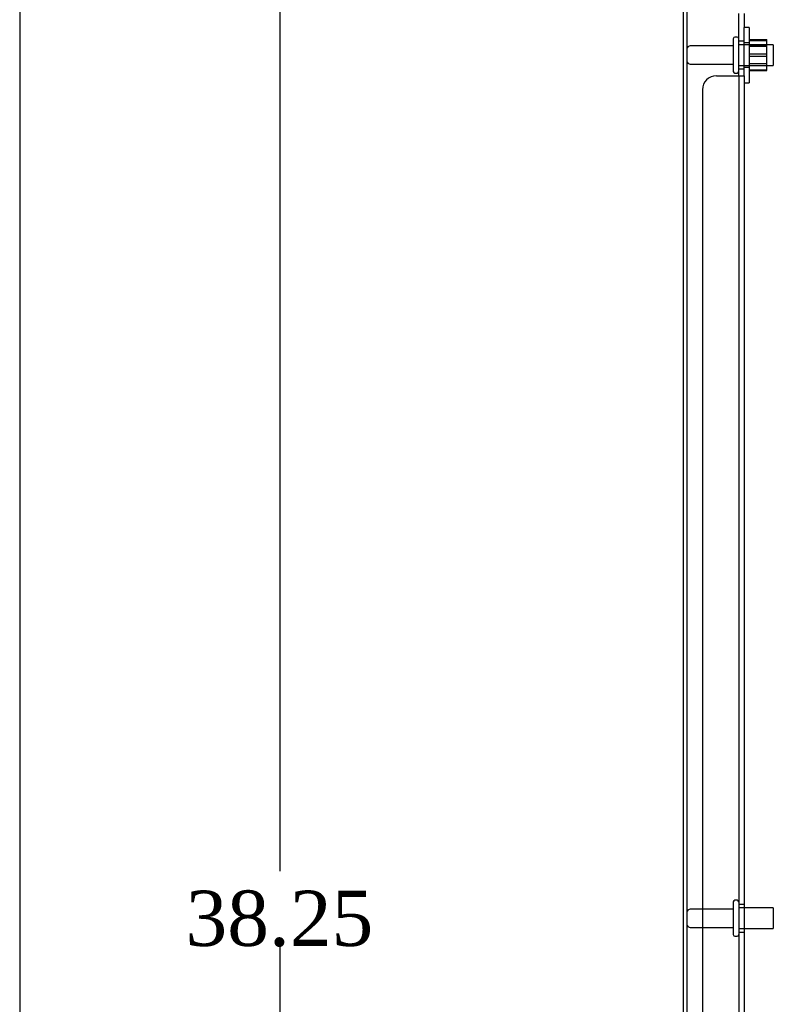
# Model space of a CAD drawing. Header units: inches. Extents: x 1 to 240, y -1 to 159.
# Tile 8 of 61: x 1 to 15, y 78 to 96. Entities that reach past the tile are written whole.
import ezdxf
from ezdxf.enums import TextEntityAlignment as Align
from ezdxf.lldxf.tags import DXFTag

# ---------------------------------------------------------------- set-up
doc = ezdxf.new("R2010")
doc.units = ezdxf.units.IN
doc.header["$MEASUREMENT"] = 0
for name, color, linetype in [('COM40680', 7, 'Continuous'), ('COM70726-5', 7, 'Continuous'), ('Default', 7, 'Continuous'), ('NTS166105', 7, 'Continuous'), ('STD26089', 7, 'Continuous'), ('WAF25059', 7, 'Continuous')]:
    doc.layers.add(name, color=color, linetype=linetype)
doc.styles.add('SEACAD_Times_New_Roman', font='times.ttf')
tags = doc.linetypes.add('HIDDEN2', pattern=[0.1875, 0.125, -0.0625]).pattern_tags.tags
tags[6:7] = [DXFTag(74, 4), DXFTag(75, 0), DXFTag(340, '0'), DXFTag(46, 0.0), DXFTag(50, 0.0), DXFTag(44, 0.0), DXFTag(45, 0.0)]
tags[4:5] = [DXFTag(74, 4), DXFTag(75, 0), DXFTag(340, '0'), DXFTag(46, 0.0), DXFTag(50, 0.0), DXFTag(44, 0.0), DXFTag(45, 0.0)]
doc.dimstyles.new('HAMMOND_(STH_-_240x160)', dxfattribs={"dimtxt": 1, "dimasz": 1.25, "dimexe": 0.5, "dimexo": 0.5, "dimgap": 0.25, "dimtad": 0, "dimtih": 1, "dimtoh": 1, "dimlfac": 0.125, "dimzin": 0, "dimdsep": 46, "dimtxsty": 'SEACAD_Times_New_Roman', "dimblk1": '_SE_FILLED', "dimblk2": '_SE_FILLED', "dimsah": 1, "dimcen": 0.5, "dimadec": 0, "dimazin": 0, "dimtfac": 0.8, "dimtofl": 0, "dimtmove": 0, "dimatfit": 3, "dimfxl": 1, "dimtolj": 1, "dimtzin": 0, "dimarcsym": 0})

# ---------------------------------------------------------------- blocks, each defined once
blk = doc.blocks.new('SE6')
at = {"layer": 'COM40680', "color": 7, "linetype": 'HIDDEN2'}
for p, q in [((13.974, 95.938), (13.974, 96.188)), ((14.069, 96.188), (14.069, 95.938)), ((13.974, 95.061), (13.974, 95.938)), ((14.069, 95.061), (14.069, 95.938)), ((14.069, 95.688), (13.974, 95.688)), ((13.974, 95.188), (14.069, 95.188)), ((13.569, 95.061), (13.944, 95.061)), ((13.944, 95.061), (14.069, 95.061)), ((13.974, 95.061), (13.974, 64.565)), ((14.069, 95.061), (14.069, 64.565)), ((13.319, 94.811), (13.319, 64.815)), ((14.069, 80.063), (13.974, 80.063)), ((13.974, 79.563), (14.069, 79.563))]:
    blk.add_line(p, q, dxfattribs=at)
blk.add_arc((13.569, 94.811), 0.25, 90, 180, dxfattribs=at)
at = {"layer": 'COM70726-5', "color": 7, "linetype": 'Continuous'}
blk.add_line((12.965, 97.705), (12.965, 61.921), dxfattribs=at)
at = {"layer": 'COM70726-5', "color": 7, "linetype": 'HIDDEN2'}
blk.add_line((13.037, 97.705), (13.037, 61.921), dxfattribs=at)
at = {"layer": 'NTS166105', "color": 7, "linetype": 'HIDDEN2'}
for p, q in [((14.165, 95.719), (14.485, 95.719)), ((14.485, 95.703), (14.485, 95.719)), ((14.165, 95.703), (14.485, 95.703)), ((14.165, 95.626), (14.485, 95.626)), ((14.485, 95.592), (14.165, 95.592)), ((14.485, 95.418), (14.485, 95.703)), ((14.165, 95.46), (14.485, 95.46)), ((14.165, 95.418), (14.485, 95.418)), ((14.485, 95.159), (14.485, 95.418)), ((14.165, 95.284), (14.485, 95.284)), ((14.165, 95.251), (14.485, 95.251)), ((14.165, 95.172), (14.485, 95.172)), ((14.165, 95.159), (14.485, 95.159))]:
    blk.add_line(p, q, dxfattribs=at)
at = {"layer": 'STD26089', "color": 7, "linetype": 'HIDDEN2'}
for p, q in [((13.874, 95.733), (13.874, 95.143)), ((13.944, 95.763), (13.904, 95.763)), ((13.874, 95.604), (13.097, 95.604)), ((14.599, 95.626), (13.974, 95.626)), ((14.599, 95.626), (14.599, 95.251)), ((13.097, 95.272), (13.874, 95.272)), ((13.974, 95.251), (14.599, 95.251)), ((13.904, 95.113), (13.944, 95.113)), ((13.874, 80.108), (13.874, 79.518)), ((13.944, 80.138), (13.904, 80.138)), ((13.874, 79.979), (13.097, 79.979)), ((14.599, 80.001), (13.974, 80.001)), ((14.599, 80.001), (14.599, 79.626)), ((13.097, 79.647), (13.874, 79.647)), ((13.974, 79.626), (14.599, 79.626)), ((13.904, 79.488), (13.944, 79.488))]:
    blk.add_line(p, q, dxfattribs=at)
for centre, radius, start, end in [((13.904, 95.733), 0.03, 90, 180), ((13.944, 95.733), 0.03, 0, 90), ((13.097, 95.544), 0.06, 90, 180), ((13.097, 95.332), 0.06, 180, 270), ((13.904, 95.143), 0.03, 180, 270), ((13.944, 95.143), 0.03, 270, 0), ((13.904, 80.108), 0.03, 90, 180), ((13.944, 80.108), 0.03, 0, 90), ((13.097, 79.919), 0.06, 90, 180), ((13.097, 79.707), 0.06, 180, 270), ((13.904, 79.518), 0.03, 180, 270), ((13.944, 79.518), 0.03, 270, 0)]:
    blk.add_arc(centre, radius, start, end, dxfattribs=at)
at = {"layer": 'WAF25059', "color": 7, "linetype": 'HIDDEN2'}
for p, q in [((14.165, 95.938), (14.069, 95.938)), ((14.165, 95.938), (14.165, 94.938)), ((14.165, 95.661), (14.069, 95.661)), ((14.069, 95.216), (14.165, 95.216)), ((14.069, 94.938), (14.165, 94.938))]:
    blk.add_line(p, q, dxfattribs=at)
blk = doc.blocks.new('DMBLK2524')
at = {"layer": 'Default', "linetype": 'Continuous'}
for points in [[(5.459, 97.688), (5.876, 97.688), (5.668, 98.938)], [(5.459, 61.938), (5.668, 60.688), (5.876, 61.938)]]:
    blk.add_hatch(color=7, dxfattribs=at).paths.add_polyline_path(points)
at = {"layer": 'Default', "color": 7, "linetype": 'Continuous'}
for p, q in [((12.34, 98.938), (5.168, 98.938)), ((5.668, 98.938), (5.668, 80.663)), ((5.668, 79.313), (5.668, 60.688)), ((12.34, 60.688), (5.168, 60.688))]:
    blk.add_line(p, q, dxfattribs=at)
at = {"layer": 'Default', "color": 7, "linetype": 'Continuous', "style": 'SEACAD_Times_New_Roman'}
blk.add_text('38.25', height=1, dxfattribs=at).set_placement((3.961, 80.313), align=Align.TOP_LEFT)
blk = doc.blocks.new('_SE_FILLED')
at = {"color": 0}
blk.add_line((0, 0), (-1, 0), dxfattribs=at)
blk.add_solid([(0, 0), (-1, -0.1665), (-1, 0.1665), (0, 0)], dxfattribs=at)
blk = doc.blocks.new('BORDER')
at = {"layer": 'Default', "color": 7, "linetype": 'Continuous'}
blk.add_line((-41.86, 27.86), (-41.86, 0), dxfattribs=at)

msp = doc.modelspace()

# ---------------------------------------------------------------- block references
at = {"layer": 'Default', "color": 7, "xscale": 5.7, "yscale": 5.7, "zscale": 5.7}
msp.add_blockref('BORDER', (239.562, 0.401), dxfattribs=at)
at = {"layer": 'Default'}
msp.add_blockref('SE6', (0, 0), dxfattribs=at)

# ---------------------------------------------------------------- dimensions: what is measured, and where the dimension line sits
at = {"layer": 'Default', "color": 7, "linetype": 'Continuous'}
dim = msp.add_linear_dim(base=(5.668, 98.938), p1=(12.84, 98.938), p2=(12.965, 60.688), angle=270.1872, text='\\A1;<>', dimstyle='HAMMOND_(STH_-_240x160)', override={"dimlfac": 1}, dxfattribs=at)
dim.commit()
dim.dimension.update_dxf_attribs({"geometry": 'DMBLK2524', "text_midpoint": (5.668, 79.813), "dimtype": 161})

doc.saveas('drawing.dxf')
